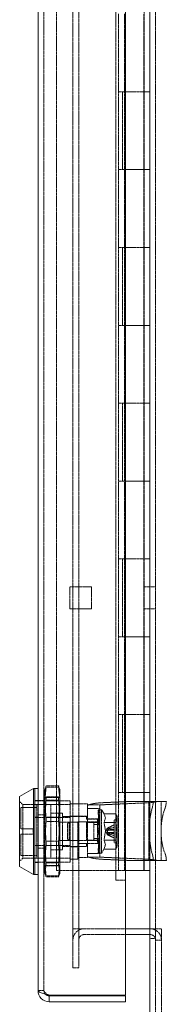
# Model space of a CAD drawing. Header units: inches. Extents: x 2954 to 6480, y 249 to 2776.
# Tile 62 of 105: x 5980 to 6028, y 919 to 1240. Entities that reach past the tile are written whole.
import ezdxf

# ---------------------------------------------------------------- set-up
doc = ezdxf.new("R2010")
doc.units = ezdxf.units.IN
doc.header["$MEASUREMENT"] = 0
doc.linetypes.add('HIDDEN', pattern=[0.2, 0.1, -0.1])

msp = doc.modelspace()

# ---------------------------------------------------------------- linework, layer by layer
at = {"color": 7, "linetype": 'Continuous', "lineweight": 15}
for p, q in [((6022.32, 807.55), (6022.32, 2577.91)), ((5985.82, 923.43), (5985.82, 2551.2)), ((6014.4, 921.9), (6014.4, 2552.72)), ((5984.32, 989.31), (5979.82, 986.71)), ((5979.82, 963.91), (5979.82, 986.71)), ((5984.82, 989.31), (5984.32, 989.31)), ((5984.32, 961.31), (5984.32, 989.31)), ((5985.82, 989.31), (5984.82, 989.31)), ((5984.82, 961.31), (5984.82, 989.31)), ((5979.82, 963.91), (5984.32, 961.31)), ((5984.32, 961.31), (5984.82, 961.31)), ((5984.82, 961.31), (5985.82, 961.31)), ((6014.4, 943.56), (6020.55, 943.56)), ((6014.4, 941.66), (6022.32, 941.66)), ((6020.55, 943.56), (6022.32, 943.56)), ((5989.5, 921.9), (6014.4, 921.9)), ((5989.5, 921.65), (6014.4, 921.65)), ((5989.5, 919.75), (5989.5, 921.65)), ((5989.5, 919.75), (6014.4, 919.75)), ((6014.4, 921.65), (6014.4, 919.75))]:
    msp.add_line(p, q, dxfattribs=at)
at = {"color": 7, "linetype": 'HIDDEN', "lineweight": 0}
for p, q in [((6024.22, 807.55), (6024.22, 2577.91)), ((5987.72, 923.43), (5987.72, 2551.2)), ((5997.25, 2531.06), (5997.25, 943.56)), ((5999.14, 2531.06), (5999.14, 943.56)), ((6011.22, 959.44), (6011.22, 2515.19)), ((5991.84, 962.61), (5991.84, 2512.01)), ((6020.55, 962.61), (6020.55, 2512.01)), ((6012.16, 1242.01), (6012.16, 1216.61)), ((6014.07, 1242.01), (6014.07, 1216.61)), ((6020.42, 1216.61), (6020.42, 1242.01)), ((6012.16, 1216.61), (6017.24, 1216.61)), ((6012.16, 1216.61), (6012.16, 1191.21)), ((6013.38, 1191.21), (6013.38, 1216.61)), ((6014.07, 1216.61), (6014.07, 1191.21)), ((6017.24, 1216.61), (6020.55, 1216.61)), ((6020.42, 1191.21), (6020.42, 1216.61)), ((6020.55, 1216.61), (6022.32, 1216.61)), ((6017.24, 1191.21), (6012.16, 1191.21)), ((6012.16, 1191.21), (6012.16, 1165.81)), ((6014.07, 1191.21), (6014.07, 1165.81)), ((6020.55, 1191.21), (6017.24, 1191.21)), ((6020.42, 1165.81), (6020.42, 1191.21)), ((6020.55, 1191.21), (6022.32, 1191.21)), ((6012.16, 1165.81), (6017.24, 1165.81)), ((6012.16, 1165.81), (6012.16, 1140.41)), ((6013.38, 1140.41), (6013.38, 1165.81)), ((6014.07, 1165.81), (6014.07, 1140.41)), ((6017.24, 1165.81), (6020.55, 1165.81)), ((6020.42, 1140.41), (6020.42, 1165.81)), ((6020.55, 1165.81), (6022.32, 1165.81)), ((6017.24, 1140.41), (6012.16, 1140.41)), ((6012.16, 1140.41), (6012.16, 1115.01)), ((6014.07, 1140.41), (6014.07, 1115.01)), ((6020.55, 1140.41), (6017.24, 1140.41)), ((6020.42, 1115.01), (6020.42, 1140.41)), ((6020.55, 1140.41), (6022.32, 1140.41)), ((6012.16, 1115.01), (6017.24, 1115.01)), ((6012.16, 1115.01), (6012.16, 1089.61)), ((6013.38, 1089.61), (6013.38, 1115.01)), ((6014.07, 1115.01), (6014.07, 1089.61)), ((6017.24, 1115.01), (6020.55, 1115.01)), ((6020.42, 1089.61), (6020.42, 1115.01)), ((6020.55, 1115.01), (6022.32, 1115.01)), ((6017.24, 1089.61), (6012.16, 1089.61)), ((6012.16, 1089.61), (6012.16, 1064.21)), ((6014.07, 1089.61), (6014.07, 1064.21)), ((6020.55, 1089.61), (6017.24, 1089.61)), ((6020.42, 1064.21), (6020.42, 1089.61)), ((6020.55, 1089.61), (6022.32, 1089.61)), ((6012.16, 1064.21), (6017.24, 1064.21)), ((6012.16, 1064.21), (6012.16, 1038.81)), ((6013.38, 1038.81), (6013.38, 1064.21)), ((6014.07, 1064.21), (6014.07, 1038.81)), ((6017.24, 1064.21), (6020.55, 1064.21)), ((6020.42, 1038.81), (6020.42, 1064.21)), ((6020.55, 1064.21), (6022.32, 1064.21)), ((5996.2, 1055.08), (6003.34, 1055.08)), ((5996.2, 1047.94), (5996.2, 1055.08)), ((6003.34, 1055.08), (6003.34, 1047.94)), ((6022.32, 1055.08), (6020.55, 1055.08)), ((6024.22, 1055.08), (6022.32, 1055.08)), ((6003.34, 1047.94), (5996.2, 1047.94)), ((6022.32, 1047.94), (6020.55, 1047.94)), ((6024.22, 1047.94), (6022.32, 1047.94)), ((6017.24, 1038.81), (6012.16, 1038.81)), ((6012.16, 1038.81), (6012.16, 1013.41)), ((6014.07, 1038.81), (6014.07, 1013.41)), ((6020.55, 1038.81), (6017.24, 1038.81)), ((6020.42, 1013.41), (6020.42, 1038.81)), ((6020.55, 1038.81), (6022.32, 1038.81)), ((6012.16, 1013.41), (6017.24, 1013.41)), ((6012.16, 1013.41), (6012.16, 988.01)), ((6013.38, 988.01), (6013.38, 1013.41)), ((6014.07, 1013.41), (6014.07, 988.01)), ((6017.24, 1013.41), (6020.55, 1013.41)), ((6020.42, 988.01), (6020.42, 1013.41)), ((6020.55, 1013.41), (6022.32, 1013.41)), ((5988, 988.35), (5988.45, 990.15)), ((5988.45, 989.77), (5988, 984.86)), ((5988.45, 989.77), (5988.45, 990.15)), ((5988.45, 990.15), (5992.55, 990.15)), ((5992.55, 989.77), (5988.45, 989.77)), ((5992.55, 990.15), (5992.55, 989.77)), ((5992.55, 990.15), (5993, 988.35)), ((5988.13, 989.32), (5988, 988.81)), ((5988, 984.86), (5988, 988.81)), ((5993, 986.41), (5988, 986.41)), ((5988.45, 986.55), (5988.45, 985.52)), ((5992.55, 986.55), (5988.45, 986.55)), ((5992.55, 985.52), (5992.55, 986.55)), ((5993, 988.81), (5992.86, 989.32)), ((5993, 988.81), (5993, 984.86)), ((6017.24, 988.01), (6012.16, 988.01)), ((6012.16, 988.01), (6012.16, 962.61)), ((6014.07, 988.01), (6014.07, 962.61)), ((6020.55, 988.01), (6017.24, 988.01)), ((6020.42, 962.61), (6020.42, 988.01)), ((6020.55, 988.01), (6022.32, 988.01)), ((5980.82, 984.06), (5979.82, 985.06)), ((5980.26, 983.11), (5980.26, 976.21)), ((5985.46, 983.11), (5980.26, 983.11)), ((5980.82, 966.56), (5980.82, 984.06)), ((5996.32, 984.06), (5980.82, 984.06)), ((5985.82, 985.41), (5984.82, 985.41)), ((5996.32, 985.31), (5984.82, 985.31)), ((5985.46, 984.06), (5985.46, 966.56)), ((5989.96, 984.06), (5985.46, 984.06)), ((5987.72, 985.37), (5985.82, 985.37)), ((5988, 978.81), (5988.45, 985.52)), ((5988, 971.82), (5988, 984.86)), ((5988, 984.86), (5988.45, 979.94)), ((5988.45, 985.52), (5992.55, 985.52)), ((5989.96, 984.06), (5989.96, 966.56)), ((5992.55, 985.52), (5993, 978.81)), ((5992.55, 979.94), (5993, 984.86)), ((5993, 984.86), (5993, 971.82)), ((5996.32, 979.89), (5996.32, 985.31)), ((6002.02, 984.31), (5996.32, 984.31)), ((6002.02, 984.31), (6002.02, 983.6)), ((6002.02, 983.6), (6002.02, 983.94)), ((6002.02, 983.94), (6006.02, 983.94)), ((6002.02, 967.28), (6002.02, 983.6)), ((6006.02, 983.94), (6006.02, 966.95)), ((6006.25, 983.98), (6020.84, 984.62)), ((6016.19, 985.09), (6007.21, 984.7)), ((6019.8, 985.09), (6016.19, 985.09)), ((6022.02, 985.09), (6019.8, 985.09)), ((6022.02, 985.09), (6022.02, 965.79)), ((6023.47, 985.09), (6022.02, 985.09)), ((6027.75, 985.09), (6023.47, 985.09)), ((6026.02, 965.79), (6026.02, 985.09)), ((5984.82, 979.92), (5985.82, 979.92)), ((5984.82, 979.89), (5996.32, 979.89)), ((5987.72, 980.74), (5985.82, 980.74)), ((5988.45, 979.94), (5992.55, 979.94)), ((5988.45, 978.53), (5988.45, 979.94)), ((5993.86, 981.31), (5989.96, 981.31)), ((5992.55, 979.94), (5992.55, 978.53)), ((5993.86, 981.31), (5993.86, 975.31)), ((6001.66, 980.21), (5993.86, 980.21)), ((6002.02, 980.31), (5996.32, 980.31)), ((5996.32, 970.73), (5996.32, 979.89)), ((6001.66, 979.29), (6001.66, 980.21)), ((6002.02, 982.74), (6006.02, 982.74)), ((6005.47, 982.41), (6006.07, 982.41)), ((6005.47, 982.41), (6005.73, 979.31)), ((6005.47, 981.46), (6006.07, 981.46)), ((6005.47, 981.46), (6005.73, 978.78)), ((6006.07, 979.31), (6006.07, 982.41)), ((6006.57, 982.41), (6006.07, 982.41)), ((6006.07, 978.78), (6006.07, 981.46)), ((6006.57, 981.46), (6006.57, 982.41)), ((6007.39, 981.09), (6006.57, 982.41)), ((6006.57, 968.21), (6006.57, 981.46)), ((6007.39, 981.09), (6011.19, 981.09)), ((6011.67, 980.26), (6011.19, 981.09)), ((6011.67, 980.26), (6011.67, 972.84)), ((6022.87, 982.09), (6022.32, 979.07)), ((5988.45, 972.09), (5988, 978.81)), ((5988.45, 978.53), (5988, 971.82)), ((5992.55, 978.53), (5988.45, 978.53)), ((5992.76, 975.31), (5992.76, 978.31)), ((5998.87, 978.31), (5992.76, 978.31)), ((5995.97, 978.31), (5995.47, 977.81)), ((5995.47, 977.81), (5995.47, 972.81)), ((5995.97, 978.31), (5995.97, 972.31)), ((5998.87, 978.31), (5995.97, 978.31)), ((5998.82, 978.41), (6002.02, 978.41)), ((5998.82, 966.31), (5998.82, 978.41)), ((5999.02, 978.39), (5999.02, 972.39)), ((6002.02, 978.39), (5999.02, 978.39)), ((6001.66, 979.29), (6005.26, 979.29)), ((6005.26, 978.18), (6001.66, 978.18)), ((6001.66, 975.31), (6001.66, 978.18)), ((6006.02, 979.44), (6002.02, 979.44)), ((6006.02, 978.39), (6002.02, 978.39)), ((6004.07, 978.31), (6002.18, 978.31)), ((6005.26, 978.31), (6002.18, 978.31)), ((6004.07, 972.31), (6004.07, 978.31)), ((6005.57, 977.61), (6004.07, 977.61)), ((6005.26, 978.18), (6005.26, 979.29)), ((6005.26, 978.18), (6005.26, 972.45)), ((6005.47, 978.86), (6006.07, 978.86)), ((6005.47, 978.86), (6005.73, 977.31)), ((6006.07, 979.31), (6005.73, 979.31)), ((6006.07, 978.78), (6005.73, 978.78)), ((6006.07, 977.31), (6005.73, 977.31)), ((6006.07, 978.78), (6006.07, 979.31)), ((6006.07, 977.31), (6006.07, 978.86)), ((6006.07, 977.31), (6006.07, 978.78)), ((6006.07, 975.31), (6006.07, 977.31)), ((6007.39, 978.2), (6011.19, 978.2)), ((6010.67, 976.64), (6008.32, 976.01)), ((6010.67, 976.64), (6008.32, 976.01)), ((6010.67, 977.46), (6008.47, 976.39)), ((6010.67, 977.42), (6008.47, 976.33)), ((6010.67, 975.31), (6010.67, 979.06)), ((6011.67, 979.06), (6010.67, 979.06)), ((5984.26, 976.21), (5980.26, 976.21)), ((5980.26, 974.41), (5980.26, 967.51)), ((5980.26, 974.41), (5984.26, 974.41)), ((5984.26, 976.21), (5984.26, 974.41)), ((5992.76, 975.31), (5992.76, 972.31)), ((5993.86, 975.31), (5993.86, 969.31)), ((6001.66, 972.45), (6001.66, 975.31)), ((6005.47, 975.31), (6006.07, 975.31)), ((6005.47, 971.76), (6005.73, 973.31)), ((6006.07, 973.31), (6005.73, 973.31)), ((6006.07, 975.31), (6006.07, 975.31)), ((6006.07, 973.31), (6006.07, 975.31)), ((6006.07, 973.31), (6006.07, 971.76)), ((6006.07, 971.85), (6006.07, 973.31)), ((6008.48, 976.41), (6007.9, 975.31)), ((6007.9, 975.31), (6008.48, 974.22)), ((6010.67, 976.02), (6008.24, 975.77)), ((6008.32, 976.01), (6008.24, 975.77)), ((6008.24, 975.77), (6008.32, 976.01)), ((6008.32, 975.66), (6008.24, 975.77)), ((6008.24, 974.86), (6008.32, 974.96)), ((6008.32, 974.61), (6008.24, 974.86)), ((6008.24, 974.86), (6008.32, 974.61)), ((6010.67, 974.6), (6008.24, 974.86)), ((6008.47, 976.33), (6008.32, 976.01)), ((6008.32, 976.01), (6008.47, 976.33)), ((6008.32, 975.66), (6009.55, 975.7)), ((6008.32, 975.66), (6009.55, 975.7)), ((6008.32, 975.66), (6008.47, 975.66)), ((6009.55, 974.93), (6008.32, 974.96)), ((6008.47, 974.96), (6008.32, 974.96)), ((6009.55, 974.93), (6008.32, 974.96)), ((6008.48, 974.28), (6008.32, 974.61)), ((6008.32, 974.61), (6008.48, 974.29)), ((6010.67, 973.98), (6008.32, 974.61)), ((6010.67, 973.98), (6008.32, 974.61)), ((6008.46, 974.24), (6010.67, 973.17)), ((6008.47, 976.33), (6008.47, 976.39)), ((6009.55, 975.69), (6008.47, 975.66)), ((6008.47, 975.66), (6008.47, 974.96)), ((6008.47, 974.96), (6009.55, 974.94)), ((6010.67, 973.2), (6008.47, 974.29)), ((6009.55, 975.69), (6008.48, 975.66)), ((6008.48, 974.29), (6008.48, 974.28)), ((6010.67, 973.2), (6008.48, 974.28)), ((6009.55, 975.7), (6010.67, 975.73)), ((6010.67, 975.72), (6009.55, 975.69)), ((6009.55, 974.94), (6010.67, 974.91)), ((6010.67, 974.89), (6009.55, 974.93)), ((6010.67, 974.91), (6010.67, 975.72)), ((6010.67, 971.56), (6010.67, 975.31)), ((5996.32, 970.73), (5984.82, 970.73)), ((5985.82, 970.71), (5984.82, 970.71)), ((5988, 971.82), (5988.45, 965.1)), ((5988, 962.27), (5988, 971.82)), ((5988, 965.77), (5988.45, 970.68)), ((5992.55, 972.09), (5988.45, 972.09)), ((5988.45, 972.09), (5988.45, 970.68)), ((5988.45, 970.68), (5992.55, 970.68)), ((5992.55, 970.68), (5992.55, 972.09)), ((5992.55, 965.1), (5993, 971.82)), ((5992.55, 970.68), (5993, 965.77)), ((5992.76, 972.31), (5998.87, 972.31)), ((5993, 971.82), (5993, 962.27)), ((5993.86, 970.41), (6001.66, 970.41)), ((5995.47, 972.81), (5995.97, 972.31)), ((5995.97, 972.31), (5998.87, 972.31)), ((5996.32, 965.31), (5996.32, 970.73)), ((5998.82, 970.31), (5996.32, 970.31)), ((5998.82, 971.39), (6002.02, 971.39)), ((6002.02, 972.39), (5999.02, 972.39)), ((6001.66, 972.45), (6005.26, 972.45)), ((6002.02, 971.34), (6001.66, 971.34)), ((6001.66, 970.41), (6001.66, 971.34)), ((6002.02, 972.39), (6006.02, 972.39)), ((6006.02, 971.34), (6002.02, 971.34)), ((6002.18, 972.31), (6004.07, 972.31)), ((6002.18, 972.31), (6005.26, 972.31)), ((6004.07, 973.01), (6005.57, 973.01)), ((6005.26, 971.34), (6005.26, 972.45)), ((6005.47, 969.16), (6005.73, 971.85)), ((6005.47, 971.76), (6006.07, 971.76)), ((6005.47, 968.21), (6005.73, 971.31)), ((6006.07, 971.85), (6005.73, 971.85)), ((6006.07, 971.31), (6005.73, 971.31)), ((6006.07, 971.85), (6006.07, 969.16)), ((6006.07, 971.31), (6006.07, 971.85)), ((6006.07, 971.31), (6006.07, 968.21)), ((6007.39, 972.43), (6011.19, 972.43)), ((6010.67, 971.56), (6011.67, 971.56)), ((6011.19, 969.54), (6011.67, 970.36)), ((6011.67, 972.84), (6011.67, 970.36)), ((6022.32, 972.39), (6022.87, 968.79)), ((5980.26, 967.51), (5985.46, 967.51)), ((5987.72, 969.88), (5985.82, 969.88)), ((5989.96, 969.31), (5993.86, 969.31)), ((6002.02, 966.86), (5998.82, 966.86)), ((6002.02, 968.14), (6006.02, 968.14)), ((6002.02, 966.94), (6002.02, 967.28)), ((6002.02, 966.94), (6006.02, 966.94)), ((6002.02, 966.94), (6002.02, 966.86)), ((6005.47, 969.16), (6006.07, 969.16)), ((6005.47, 968.21), (6006.07, 968.21)), ((6006.02, 966.94), (6006.02, 966.95)), ((6006.07, 968.21), (6006.57, 968.21)), ((6006.25, 966.91), (6020.84, 966.28)), ((6006.57, 968.21), (6007.39, 969.54)), ((6007.39, 969.54), (6011.19, 969.54)), ((5979.82, 965.56), (5980.82, 966.56)), ((5980.82, 966.56), (5996.32, 966.56)), ((5984.82, 965.31), (5996.32, 965.31)), ((5985.82, 965.21), (5984.82, 965.21)), ((5985.46, 966.56), (5989.96, 966.56)), ((5987.72, 965.25), (5985.82, 965.25)), ((5988.45, 960.85), (5988, 965.77)), ((5988, 964.21), (5993, 964.21)), ((5988.45, 964.07), (5988, 962.27)), ((5988.45, 965.1), (5992.55, 965.1)), ((5988.45, 964.07), (5988.45, 965.1)), ((5992.55, 964.07), (5988.45, 964.07)), ((5992.55, 965.1), (5992.55, 964.07)), ((5998.82, 966.31), (5996.32, 966.31)), ((6007.21, 966.2), (6016.2, 965.82)), ((6016.2, 965.82), (6016.2, 965.79)), ((6024.86, 965.82), (6016.2, 965.82)), ((6019.8, 965.79), (6016.2, 965.79)), ((6022.02, 965.79), (6019.8, 965.79)), ((6023.47, 965.79), (6022.02, 965.79)), ((6027.75, 965.79), (6023.47, 965.79)), ((6024.86, 965.79), (6024.86, 965.82)), ((5988, 962.27), (5988.45, 960.47)), ((5988, 961.81), (5988, 962.27)), ((5988, 961.81), (5988.13, 961.31)), ((5988.45, 960.85), (5988.45, 960.47)), ((5992.55, 960.85), (5988.45, 960.85)), ((5988.45, 960.47), (5992.55, 960.47)), ((6012.16, 962.61), (5991.84, 962.61)), ((5992.55, 960.47), (5993, 962.27)), ((5992.55, 960.47), (5992.55, 960.85)), ((5992.86, 961.31), (5993, 961.81)), ((5993, 962.27), (5993, 961.81)), ((6020.55, 962.61), (6012.16, 962.61)), ((6020.55, 962.61), (6022.32, 962.61)), ((6014.4, 959.44), (6011.22, 959.44)), ((5997.25, 943.56), (5999.14, 943.56)), ((5997.25, 940.39), (5997.25, 943.56)), ((5999.14, 943.56), (6000.92, 943.56)), ((5999.14, 940.39), (5999.14, 943.56)), ((6000.92, 943.56), (6014.4, 943.56)), ((6000.92, 941.66), (6014.4, 941.66)), ((6022.32, 943.56), (6024.22, 943.56)), ((6022.32, 941.66), (6022.45, 941.66)), ((6024.23, 807.55), (6024.23, 943.56)), ((6024.23, 943.56), (6026.13, 943.56)), ((6026.13, 807.55), (6026.13, 943.56)), ((5997.25, 930.86), (5997.25, 940.39)), ((5999.14, 940.39), (5999.14, 930.86)), ((6022.32, 940.39), (6024.22, 940.39)), ((6024.23, 939.89), (6026.13, 939.89)), ((5999.14, 930.86), (5997.25, 930.86)), ((5985.82, 923.43), (5987.72, 923.43))]:
    msp.add_line(p, q, dxfattribs=at)
at = {"color": 7, "linetype": 'HIDDEN', "lineweight": 0, "flags": 128}
for points in [[(5993, 984.86), (5992.99, 985.52), (5992.55, 989.77)], [(6007.39, 978.2), (6007.86, 979.76), (6007.39, 981.09)], [(6011.19, 978.2), (6011.64, 979.75), (6011.19, 981.09)], [(5993, 978.81), (5992.99, 977.9), (5992.55, 972.09)], [(5993, 971.82), (5992.99, 972.72), (5992.55, 978.53)], [(6007.39, 972.43), (6007.86, 975.54), (6007.39, 978.2)], [(6011.19, 972.43), (6011.64, 975.52), (6011.19, 978.2)], [(6007.39, 969.54), (6007.86, 971.1), (6007.39, 972.43)], [(6011.19, 969.54), (6011.64, 971.08), (6011.19, 972.43)], [(6002.02, 967.28), (6002.43, 966.91), (6003.46, 966.6), (6005.06, 966.36), (6007.21, 966.2)], [(5993, 965.77), (5992.99, 965.1), (5992.55, 960.85)], [(5993, 962.27), (5992.99, 962.52), (5992.55, 964.07)], [(5987.72, 923.43), (5987.86, 922.74), (5988.18, 922.26)]]:
    msp.add_lwpolyline(points, dxfattribs=at)
at = {"color": 7, "linetype": 'Continuous', "lineweight": 15, "flags": 128}
msp.add_lwpolyline([(5989.5, 921.9), (5988.24, 922.24), (5987.14, 922.58), (5986.32, 922.92), (5985.88, 923.26), (5985.82, 923.43)], dxfattribs=at)
at = {"color": 7, "linetype": 'HIDDEN', "lineweight": 0}
for centre, radius, start, end in [((6013.36, 985.56), 10.12, 339.9538, 357.3384), ((6019.25, 985.56), 8.51, 335.9436, 356.8337), ((6048.72, 975.44), 22.7, 162.963, 197.0355), ((6005.57, 978.11), 0.5, 270, 360), ((6005.57, 972.51), 0.5, 0, 90), ((6016.05, 965.86), 7.42, 359.4727, 23.2599), ((6021.33, 965.82), 6.42, 359.7055, 27.5251), ((6000.92, 939.89), 3.68, 118.9312, 180), ((6000.92, 939.89), 3.68, 90, 118.9312), ((6000.92, 939.89), 1.78, 90, 180), ((6022.45, 939.89), 3.68, 0, 90), ((6022.45, 939.89), 1.78, 0, 90), ((5990.27, 924.6), 2.8, 204.6876, 254.1098)]:
    msp.add_arc(centre, radius, start, end, dxfattribs=at)
at = {"color": 7, "linetype": 'Continuous', "lineweight": 15}
for centre, radius, start, end in [((6038.46, 975.73), 16.48, 168.297, 191.703), ((5989.5, 923.43), 3.68, 180, 270), ((5989.39, 923.14), 1.49, 216.0125, 274.2163)]:
    msp.add_arc(centre, radius, start, end, dxfattribs=at)
at = {"color": 7, "linetype": 'HIDDEN', "lineweight": 0}
for centre, major_axis, ratio, start_param, end_param in [((6009.02, 983.6), (7, 0), 0.162069, 1.832596, 3.141593), ((6006.32, 983.94), (0.3, 0), 0.162069, 1.832596, 3.141593), ((6019.02, 985.71), (7, 0), 0.162069, 4.974188, 5.698035), ((6006.07, 975.31), (0, 7.1), 0.166794, 0.00006, 0.523644), ((6006.07, 975.31), (-0.6, 7.1), 0.143564, 5.747409, 6.270992), ((6006.07, 975.31), (0.61, 7.1), 0.143294, 0.53585, 1.059433), ((6006.07, 975.31), (-1.03, 7.1), 0.081905, 5.224102, 5.747685), ((6006.07, 975.31), (-1.18, 7.1), 0.000254, 4.712362, 5.235945), ((6006.07, 975.31), (1.03, 7.1), 0.081457, 1.05907, 1.582653), ((6006.07, 975.31), (0, 4), 0.166794, 0.000041, 0.523644), ((6006.07, 975.31), (-0.34, 4), 0.143564, 5.74739, 6.270992), ((6006.07, 975.31), (0.34, 4), 0.143294, 0.53583, 1.059433), ((6006.07, 975.31), (-0.58, 4), 0.081905, 5.224082, 5.747685), ((6006.07, 975.31), (0.58, 4), 0.081457, 1.05905, 1.582653), ((6006.07, 975.31), (-0.67, 4), 0.000254, 4.712343, 5.235945), ((6006.07, 975.31), (-1.03, 7.1), 0.081457, 1.55894, 2.082523), ((6006.07, 975.31), (1.18, 7.1), 0.000254, 4.188832, 4.712416), ((6006.07, 975.31), (0.67, 4), 0.000254, 4.188833, 4.712435), ((6006.07, 975.31), (-0.58, 4), 0.081457, 1.55894, 2.082542), ((6006.07, 975.31), (0.58, 4), 0.081905, 3.677093, 4.200695), ((6006.07, 975.31), (-0.34, 4), 0.143294, 2.08216, 2.605763), ((6006.07, 975.31), (-0.61, 7.1), 0.143294, 2.08216, 2.605743), ((6006.07, 975.31), (1.03, 7.1), 0.081905, 3.677093, 4.200676), ((6006.07, 975.31), (0.34, 4), 0.143564, 3.153786, 3.677388), ((6006.07, 975.31), (0, 4), 0.166794, 2.617949, 3.141552), ((6006.07, 975.31), (0, 7.1), 0.166794, 2.617949, 3.141532), ((6006.07, 975.31), (0.6, 7.1), 0.143564, 3.153785, 3.677369), ((6006.32, 966.95), (0.3, 0), 0.16, 3.141593, 4.45059), ((6019.02, 965.2), (7, 0), 0.16, 0.584346, 1.308997)]:
    msp.add_ellipse(centre, major_axis=major_axis, ratio=ratio, start_param=start_param, end_param=end_param, dxfattribs=at)

doc.saveas('drawing.dxf')
